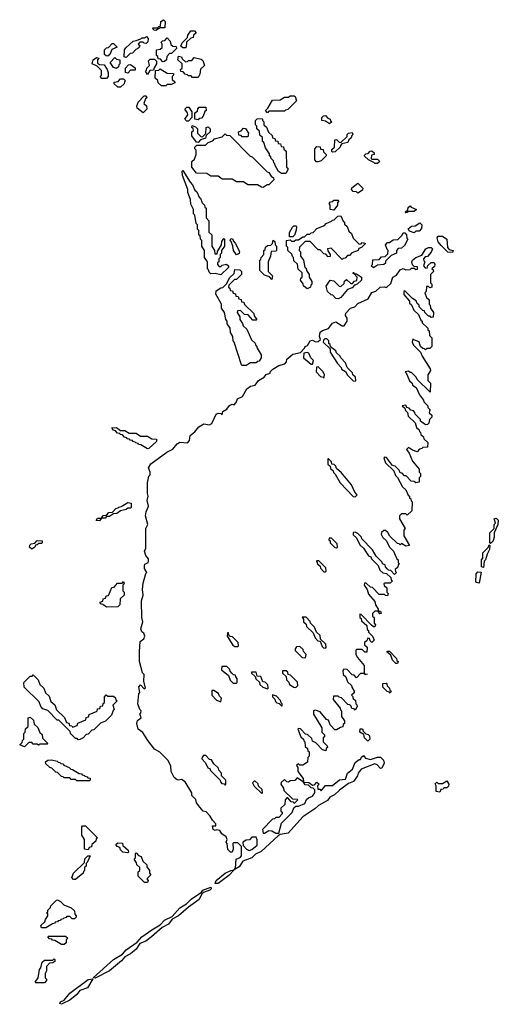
# Model space of a CAD drawing. Extents: x 2708302 to 2968450, y 494490 to 722710.
# Tile 123 of 256: x 2873080 to 2876470, y 648258 to 655228. Entities that reach past the tile are written whole.
import ezdxf

# ---------------------------------------------------------------- set-up
doc = ezdxf.new("R2010")
doc.units = 0

msp = doc.modelspace()

# ---------------------------------------------------------------- linework, layer by layer
at = {"layer": '0CON20XD'}
for points in [[(2874045, 655152.5), (2874033, 655153), (2874020, 655165), (2874025, 655170), (2874055, 655170), (2874065, 655180), (2874078.3, 655181.7), (2874080, 655215), (2874098.3, 655228.3), (2874110, 655215), (2874108.3, 655171.7), (2874075, 655170), (2874045, 655152.5)], [(2874255, 655030), (2874235, 655030), (2874221.7, 655041.7), (2874230, 655065), (2874268.3, 655101.7), (2874271.7, 655118.3), (2874291.7, 655148.3), (2874318.3, 655148.3), (2874330, 655135), (2874311.7, 655118.3), (2874308.3, 655101.7), (2874291.7, 655098.3), (2874261.7, 655068.3), (2874260, 655035), (2874255, 655030)], [(2873705, 654970), (2873691.7, 654971.7), (2873681.7, 654981.7), (2873680, 655015), (2873695, 655030), (2873708.3, 655031.7), (2873735, 655060), (2873745, 655060), (2873770, 655035), (2873731.7, 655018.3), (2873718.3, 654981.7), (2873705, 654970)], [(2873835, 654960), (2873820, 654965), (2873822.5, 655015), (2873831.7, 655028.3), (2873883, 655077), (2873905, 655080), (2873938.3, 655091.7), (2873945, 655100), (2873965, 655100), (2873978.3, 655108.3), (2873990, 655095), (2873988.3, 655071.7), (2873975, 655060), (2873961.7, 655061.7), (2873955, 655070), (2873931.7, 655068.3), (2873920, 655055), (2873930, 655045), (2873925, 655030), (2873901.7, 655018.3), (2873878.3, 654991.7), (2873861.7, 654988.3), (2873835, 654960)], [(2874095, 654930), (2874078.3, 654948.3), (2874061.7, 654951.7), (2874058.3, 654968.3), (2874050, 654975), (2874050, 655015), (2874075, 655020), (2874088.3, 655031.7), (2874090, 655055), (2874081.7, 655068.3), (2874091.7, 655078.3), (2874108.3, 655081.7), (2874125, 655100), (2874147, 655077), (2874151.7, 655051.7), (2874165, 655040), (2874188.3, 655038.3), (2874190, 655025), (2874155, 654990), (2874141.7, 654988.3), (2874121.7, 654968.3), (2874120, 654945), (2874105, 654932.5), (2874095, 654930)], [(2873661.7, 654811.7), (2873650, 654825), (2873660, 654835), (2873658.3, 654868.3), (2873628.3, 654898.3), (2873592.5, 654915), (2873600, 654945), (2873625, 654960), (2873640, 654955), (2873630, 654945), (2873631.7, 654921.7), (2873645, 654910), (2873678.3, 654908.3), (2873700, 654875), (2873707.5, 654855), (2873707.5, 654825), (2873695, 654812.5), (2873661.7, 654811.7)], [(2873765, 654882.5), (2873745, 654890), (2873720, 654925), (2873755, 654960), (2873765, 654950), (2873790, 654945), (2873790, 654915), (2873781.7, 654908.3), (2873780, 654895), (2873765, 654882.5)], [(2873845, 654850), (2873830, 654855), (2873830, 654885), (2873851.7, 654908.3), (2873865, 654910), (2873898.3, 654888.3), (2873898.3, 654871.7), (2873865, 654870), (2873845, 654850)], [(2873985, 654840), (2873970, 654865), (2873978.3, 654871.7), (2873980, 654885), (2874000, 654905), (2873993, 654937), (2874005, 654950), (2874035, 654950), (2874050, 654935), (2874050, 654915), (2874031.7, 654888.3), (2874028.3, 654871.7), (2874001.7, 654868.3), (2873985, 654840)], [(2874345, 654820), (2874305, 654820), (2874295, 654830), (2874275, 654830), (2874268.3, 654838.3), (2874251.7, 654841.7), (2874238.3, 654858.3), (2874221.7, 654861.7), (2874220, 654875), (2874230, 654885), (2874230, 654915), (2874200, 654945), (2874205, 654970), (2874226.4, 654966.4), (2874231.7, 654951.7), (2874255, 654930), (2874268.3, 654931.7), (2874275, 654940), (2874300, 654940), (2874315, 654960), (2874365, 654950), (2874378.3, 654938.3), (2874390, 654905), (2874361.7, 654878.3), (2874357, 654843), (2874345, 654820)], [(2874115, 654760), (2874085, 654760), (2874061.7, 654781.7), (2874058.3, 654798.3), (2874040, 654815), (2874041.7, 654868.3), (2874065, 654870), (2874075, 654880), (2874125, 654850), (2874168.3, 654848.3), (2874170, 654835), (2874160, 654825), (2874160, 654805), (2874178.3, 654788.3), (2874178.3, 654781.7), (2874155, 654770), (2874125, 654770), (2874115, 654760)], [(2873795, 654750), (2873775, 654750), (2873750, 654775), (2873750, 654785), (2873778.3, 654791.7), (2873795, 654810), (2873815, 654810), (2873830, 654795), (2873821.7, 654788.3), (2873820, 654775), (2873795, 654750)], [(2873955, 654570), (2873911.7, 654601.7), (2873910, 654615), (2873920, 654645), (2873961.7, 654688.3), (2873975, 654690), (2873980, 654675), (2873971.7, 654668.3), (2873960, 654635), (2873978.3, 654618.3), (2873980, 654595), (2873955, 654570)], [(2874835, 654570), (2874820, 654585), (2874838.3, 654601.7), (2874871.7, 654658.3), (2874925, 654660), (2874955, 654680), (2874985, 654680), (2874995, 654690), (2875025, 654690), (2875030, 654685), (2875040, 654655), (2874978.3, 654591.7), (2874961.7, 654588.3), (2874955, 654580), (2874845, 654580), (2874835, 654570)], [(2874275, 654510), (2874265, 654510), (2874250, 654525), (2874270, 654555), (2874268.3, 654568.3), (2874250, 654595), (2874265, 654610), (2874278.3, 654608.3), (2874300, 654575), (2874300, 654535), (2874275, 654510)], [(2874345, 654520), (2874320, 654525), (2874321.7, 654568.3), (2874338.3, 654581.7), (2874341.7, 654598.3), (2874351.7, 654608.3), (2874398.3, 654608.3), (2874400, 654585), (2874391.7, 654578.3), (2874380, 654545), (2874368.3, 654531.7), (2874351.7, 654528.3), (2874345, 654520)], [(2874965, 654140), (2874935, 654140), (2874913.6, 654153.6), (2874890, 654195), (2874888.3, 654208.3), (2874880, 654215), (2874878.3, 654228.3), (2874860, 654245), (2874858.3, 654258.3), (2874850, 654265), (2874848.3, 654278.3), (2874821.7, 654321.7), (2874808.3, 654358.3), (2874800, 654365), (2874800, 654395), (2874781.7, 654411.7), (2874778.3, 654438.3), (2874760, 654455), (2874760, 654475), (2874750, 654485), (2874750, 654515), (2874763, 654527), (2874798.3, 654528.3), (2874801.7, 654511.7), (2874810, 654505), (2874810, 654485), (2874828.3, 654468.3), (2874841.7, 654431.7), (2874868.3, 654408.3), (2874871.7, 654391.7), (2874888.3, 654388.3), (2874891.7, 654371.7), (2874908.3, 654368.3), (2874911.7, 654351.7), (2874928.3, 654348.3), (2874931.7, 654331.7), (2874948.3, 654328.3), (2874951.7, 654311.7), (2874968.3, 654298.3), (2874970, 654185), (2874978.3, 654178.3), (2874980, 654165), (2874965, 654140)], [(2875275, 654490), (2875245, 654510), (2875220, 654515), (2875220, 654535), (2875231.7, 654548.3), (2875245, 654550), (2875261.7, 654531.7), (2875280, 654525), (2875281.7, 654511.7), (2875290, 654505), (2875275, 654490)], [(2874345, 654360), (2874331.7, 654361.7), (2874300, 654405), (2874300, 654435), (2874310, 654445), (2874308.3, 654458.3), (2874300, 654465), (2874301.7, 654478.3), (2874325, 654470), (2874340, 654455), (2874340, 654425), (2874365, 654400), (2874378.3, 654401.7), (2874398.3, 654421.7), (2874400, 654465), (2874415, 654470), (2874430, 654455), (2874430, 654435), (2874401.7, 654408.3), (2874395, 654390), (2874361.7, 654378.3), (2874345, 654360)], [(2874695, 654400), (2874655, 654400), (2874648.3, 654408.3), (2874631.7, 654411.7), (2874630, 654435), (2874648.3, 654441.7), (2874665, 654460), (2874678.3, 654458.3), (2874700, 654425), (2874695, 654400)], [(2875295, 654290), (2875290, 654295), (2875291.7, 654308.3), (2875310, 654325), (2875311.7, 654378.3), (2875325, 654380), (2875341.7, 654361.7), (2875355, 654360), (2875398.3, 654401.7), (2875400, 654415), (2875410, 654425), (2875435, 654430), (2875440, 654415), (2875431.7, 654408.3), (2875428.3, 654391.7), (2875411.7, 654378.3), (2875405, 654360), (2875361.7, 654348.3), (2875351.7, 654338.3), (2875350, 654325), (2875315, 654292.5), (2875295, 654290)], [(2874805, 654040), (2874791.7, 654041.7), (2874765, 654060), (2874695, 654060), (2874665, 654080), (2874615, 654080), (2874585, 654100), (2874515, 654100), (2874485, 654120), (2874435, 654120), (2874405, 654140), (2874331.7, 654141.7), (2874300, 654185), (2874300, 654225), (2874318.3, 654241.7), (2874330, 654275), (2874330, 654305), (2874320, 654315), (2874320, 654325), (2874335, 654340), (2874395, 654340), (2874415, 654360), (2874448.3, 654371.7), (2874460, 654385), (2874515, 654400), (2874535, 654420), (2874545, 654410), (2874568.3, 654408.3), (2874711.7, 654261.7), (2874726.4, 654256.4), (2874831.7, 654151.7), (2874845, 654147.5), (2874861.7, 654121.7), (2874878.3, 654108.3), (2874880, 654095), (2874845, 654060), (2874831.7, 654058.3), (2874805, 654040)], [(2875181.7, 654221.7), (2875170, 654235), (2875170, 654315), (2875185, 654330), (2875208.3, 654328.3), (2875211.7, 654311.7), (2875228.3, 654308.3), (2875231.7, 654291.7), (2875250, 654275), (2875250, 654265), (2875238.3, 654251.7), (2875215, 654230), (2875195, 654222.5), (2875181.7, 654221.7)], [(2875615, 654210), (2875595, 654210), (2875588.3, 654218.3), (2875550, 654235), (2875521.7, 654261.7), (2875521.7, 654268.3), (2875531.7, 654278.3), (2875548.3, 654281.7), (2875561.7, 654298.3), (2875575, 654300), (2875590, 654285), (2875590, 654275), (2875571.7, 654268.3), (2875570, 654245), (2875575, 654240), (2875615, 654240), (2875630, 654225), (2875615, 654210)], [(2874505, 653422.5), (2874465, 653432.5), (2874435, 653430), (2874421.7, 653441.7), (2874418.3, 653458.3), (2874410, 653465), (2874410, 653515), (2874390, 653545), (2874390, 653595), (2874370, 653625), (2874370, 653665), (2874360, 653675), (2874358.3, 653698.3), (2874350, 653705), (2874350, 653735), (2874340, 653745), (2874340, 653775), (2874330, 653785), (2874320, 653845), (2874310, 653855), (2874310, 653885), (2874293, 653923), (2874290, 653955), (2874270, 654005), (2874270, 654025), (2874232.5, 654125), (2874230, 654155), (2874235, 654160), (2874287.5, 654077.5), (2874305, 654060), (2874321.7, 654021.7), (2874335, 654010), (2874351.7, 653971.7), (2874360, 653965), (2874371.7, 653931.7), (2874390, 653915), (2874391.7, 653901.7), (2874400, 653895), (2874400, 653825), (2874420, 653805), (2874420, 653725), (2874440, 653705), (2874440, 653625), (2874460, 653595), (2874461.7, 653571.7), (2874478.3, 653571.7), (2874481.7, 653588.3), (2874510, 653635), (2874511.7, 653658.3), (2874525, 653680), (2874530, 653675), (2874530, 653625), (2874510, 653595), (2874510, 653575), (2874500, 653565), (2874500, 653545), (2874490, 653535), (2874490, 653515), (2874481.7, 653508.3), (2874480, 653495), (2874491.7, 653481.7), (2874505, 653480), (2874515, 653490), (2874545, 653497.5), (2874560, 653485), (2874560, 653475), (2874505, 653422.5)], [(2875475, 654000), (2875465, 654010), (2875441.7, 654011.7), (2875430, 654025), (2875431.7, 654038.3), (2875475, 654070), (2875510, 654035), (2875508.3, 654021.7), (2875475, 654000)], [(2875305, 653880), (2875280, 653885), (2875280, 653915), (2875273, 653927), (2875281.7, 653938.3), (2875298.3, 653941.7), (2875305, 653950), (2875335, 653950), (2875340, 653945), (2875330, 653935), (2875330, 653915), (2875305, 653880)], [(2875815, 653860), (2875810, 653865), (2875828.3, 653881.7), (2875831.7, 653898.3), (2875845, 653910), (2875851.7, 653901.7), (2875890, 653885), (2875875, 653870), (2875835, 653870), (2875825, 653862.5), (2875815, 653860)], [(2875115, 653322.5), (2875090, 653345), (2875088.3, 653358.3), (2875070, 653385), (2875071.7, 653398.3), (2875080, 653405), (2875080, 653435), (2875051.7, 653461.7), (2875048.3, 653498.3), (2875021.7, 653521.7), (2875020, 653545), (2875011.7, 653551.7), (2875008.3, 653568.3), (2874980, 653595), (2874980, 653615), (2874970, 653625), (2874970, 653665), (2874995, 653670), (2875005, 653660), (2875025, 653660), (2875035, 653670), (2875055, 653670), (2875085, 653690), (2875098.3, 653691.7), (2875115, 653710), (2875135, 653710), (2875145, 653720), (2875158.3, 653721.7), (2875185, 653750), (2875238.3, 653771.7), (2875250, 653785), (2875288.3, 653801.7), (2875295, 653810), (2875308.3, 653811.7), (2875333, 653837), (2875355, 653840), (2875371.7, 653801.7), (2875380, 653795), (2875381.7, 653781.7), (2875400, 653765), (2875411.7, 653731.7), (2875430, 653715), (2875441.7, 653681.7), (2875485, 653640), (2875498.3, 653641.7), (2875505, 653650), (2875530, 653645), (2875500, 653615), (2875481.7, 653608.3), (2875477.5, 653595), (2875431.7, 653578.3), (2875415, 653560), (2875401.7, 653558.3), (2875385, 653540), (2875371.7, 653538.3), (2875365, 653530), (2875285, 653610), (2875260, 653605), (2875261.7, 653591.7), (2875280, 653565), (2875278.3, 653551.7), (2875265, 653550), (2875248.3, 653568.3), (2875235, 653570), (2875208.3, 653598.3), (2875195, 653600), (2875138.3, 653658.3), (2875101.7, 653658.3), (2875061.7, 653618.3), (2875060, 653595), (2875070, 653585), (2875070, 653555), (2875090, 653525), (2875100, 653475), (2875108.3, 653468.3), (2875111.7, 653451.7), (2875130, 653425), (2875130, 653405), (2875150, 653375), (2875150, 653355), (2875141.7, 653348.3), (2875140, 653335), (2875115, 653322.5)], [(2875015, 653690), (2874991.7, 653691.7), (2874991.7, 653721.7), (2875011.7, 653758.3), (2875021.7, 653768.3), (2875035, 653770), (2875040, 653765), (2875038.3, 653738.3), (2875027, 653703), (2875015, 653690)], [(2875875, 653720), (2875841.7, 653731.7), (2875831.7, 653748.3), (2875855, 653767.5), (2875881.7, 653768.3), (2875915, 653790), (2875927.5, 653775), (2875925, 653750), (2875908.3, 653731.7), (2875885, 653730), (2875875, 653720)], [(2874615, 653562.5), (2874593.6, 653593.6), (2874590, 653625), (2874578.3, 653658.3), (2874570, 653665), (2874575, 653680), (2874590, 653675), (2874591.7, 653661.7), (2874607, 653647), (2874636.4, 653586.4), (2874635, 653572.5), (2874615, 653562.5)], [(2874865, 653390), (2874848.3, 653408.3), (2874815, 653420), (2874781.7, 653451.7), (2874780, 653525), (2874788.3, 653531.7), (2874790, 653545), (2874810, 653565), (2874810, 653595), (2874818.3, 653601.7), (2874821.7, 653618.3), (2874835, 653630), (2874858.3, 653631.7), (2874870, 653645), (2874875, 653667.5), (2874887, 653657), (2874890, 653635), (2874900, 653625), (2874900, 653595), (2874895, 653590), (2874861.7, 653588.3), (2874857, 653553), (2874840, 653515), (2874840, 653445), (2874870, 653415), (2874865, 653390)], [(2875585, 653472.5), (2875570, 653485), (2875580, 653495), (2875581.7, 653528.3), (2875625, 653530), (2875641.7, 653548.3), (2875668.3, 653551.7), (2875688.3, 653571.7), (2875690, 653595), (2875681.7, 653601.7), (2875670, 653635), (2875685, 653650), (2875698.3, 653651.7), (2875725, 653670), (2875758.3, 653671.7), (2875788.3, 653701.7), (2875795, 653720), (2875808.3, 653718.3), (2875820, 653705), (2875821.7, 653681.7), (2875830, 653675), (2875805, 653630), (2875785, 653610), (2875761.7, 653608.3), (2875750, 653595), (2875750, 653575), (2875711.7, 653558.3), (2875671.7, 653518.3), (2875670, 653505), (2875660, 653495), (2875615, 653490), (2875585, 653472.5)], [(2876145, 653580), (2876111.7, 653581.7), (2876065, 653630), (2876044.2, 653655), (2876037.5, 653685), (2876043.8, 653695), (2876075, 653695.6), (2876106.2, 653675), (2876110, 653615), (2876121.7, 653601.7), (2876150, 653595), (2876145, 653580)], [(2874485, 649112), (2874463.9, 649113.9), (2874472.5, 649135), (2874536.2, 649185), (2874575, 649205.5), (2874600, 649210), (2874608.3, 649221.7), (2874614.3, 649285.7), (2874642.5, 649297.5), (2874651.7, 649308.3), (2874650, 649375), (2874625, 649400), (2874595, 649400), (2874590, 649395), (2874592.5, 649355), (2874585.9, 649334.1), (2874573.3, 649335), (2874555, 649353.8), (2874550, 649395), (2874542.5, 649405), (2874550, 649425), (2874542.5, 649442.5), (2874512.5, 649465), (2874498.3, 649488.3), (2874475, 649492.5), (2874465, 649487.5), (2874450, 649495), (2874445, 649520), (2874470, 649520), (2874470, 649535), (2874445, 649560), (2874430, 649590), (2874400, 649620), (2874380, 649625), (2874355, 649652.5), (2874332.5, 649685), (2874328.3, 649708.3), (2874300, 649735), (2874300, 649755), (2874252.5, 649832.5), (2874225, 649850), (2874205, 649843.3), (2874195, 649846.7), (2874175, 649864.2), (2874154, 649905), (2874150, 649945), (2874130, 649985), (2874071.7, 650041.7), (2874035, 650064), (2873986.7, 650125), (2873951.7, 650181.7), (2873920, 650205), (2873908.8, 650245), (2873915, 650266.7), (2873940, 650285), (2873930, 650315), (2873938.3, 650321.7), (2873940, 650335), (2873930, 650345), (2873916.2, 650385), (2873924, 650455), (2873930, 650465), (2873924, 650505), (2873935, 650520), (2873961.7, 650491.7), (2873970, 650495), (2873960, 650545), (2873961.7, 650591.7), (2873950, 650605), (2873929.2, 650685), (2873928.1, 650755), (2873934.3, 650825), (2873960, 650845), (2873967.5, 650865), (2873960, 650885), (2873944.3, 650894.3), (2873938, 650915), (2873953.3, 650965), (2873946, 650995), (2873942.2, 651115), (2873953.8, 651155), (2873950, 651195), (2873955, 651240), (2873973, 651307), (2873980, 651315), (2873963.8, 651343.8), (2873963.3, 651365), (2873967, 651373), (2873990, 651385), (2873992.5, 651395), (2873991.7, 651411.7), (2873973.3, 651435), (2873964.3, 651465), (2873973.6, 651486.4), (2873974.3, 651625), (2873987.5, 651655), (2873971.9, 651715), (2873976.1, 651743.9), (2873992.5, 651785), (2873982, 651825), (2873990, 651855), (2873984.2, 651875), (2873985, 651950), (2873995, 651997.5), (2874003, 652007), (2874003.3, 652025), (2873992.9, 652055), (2874009.2, 652085), (2874122.3, 652167.7), (2874165, 652186.7), (2874194.3, 652225), (2874215, 652237.5), (2874268.3, 652231.7), (2874281.7, 652248.3), (2874287.5, 652285), (2874320, 652310), (2874348.8, 652345), (2874385, 652368), (2874425, 652360), (2874440, 652370), (2874472.5, 652435), (2874485, 652442.5), (2874505, 652440), (2874515, 652430), (2874520, 652455), (2874548.3, 652471.7), (2874565, 652497.5), (2874585, 652506.7), (2874598.3, 652501.7), (2874612.5, 652517.5), (2874622.5, 652545), (2874658.3, 652561.7), (2874690, 652615), (2874715, 652634), (2874748.3, 652641.7), (2874772, 652675), (2874812.3, 652697.7), (2874825, 652715.7), (2874853, 652727), (2874854, 652735), (2874874, 652755), (2874915, 652780), (2874958.3, 652791.7), (2874970, 652805), (2874973.3, 652825), (2875015, 652861.2), (2875068.3, 652871.7), (2875098.3, 652901.7), (2875102.5, 652915), (2875118.3, 652921.7), (2875137.5, 652955), (2875155, 652958.8), (2875175, 652947.5), (2875195, 652950), (2875210, 652965), (2875202.5, 652985), (2875208, 653015), (2875225, 653028.1), (2875268.3, 653041.7), (2875295, 653080), (2875318.3, 653088.3), (2875365, 653060), (2875378.3, 653061.7), (2875400, 653095), (2875400, 653115), (2875386.7, 653135), (2875389.7, 653150.3), (2875424, 653185), (2875454.2, 653195.8), (2875475, 653220), (2875548.3, 653251.7), (2875575, 653296.2), (2875602.5, 653307.5), (2875632.5, 653335), (2875665, 653337.5), (2875678.3, 653331.7), (2875708.3, 653361.7), (2875723.3, 653405), (2875750, 653420), (2875775, 653457.5), (2875795, 653465.7), (2875815, 653457.5), (2875845, 653460), (2875855, 653470), (2875875, 653470), (2875885, 653460), (2875898.3, 653461.7), (2875898.3, 653478.3), (2875875, 653480), (2875863, 653493), (2875856.7, 653515), (2875862, 653525), (2875885, 653545.6), (2875928.3, 653561.7), (2875956, 653605), (2875975.8, 653615.8), (2875995, 653616), (2876003.3, 653605), (2875995, 653582.5), (2875968.3, 653551.7), (2875951.7, 653548.3), (2875940, 653535), (2875941.7, 653521.7), (2875950, 653515), (2875940, 653485), (2875951.7, 653471.7), (2875965, 653470), (2875971.7, 653488.3), (2875995, 653510), (2876015, 653510), (2876020, 653495), (2876018.3, 653481.7), (2876000, 653465), (2876008.3, 653458.3), (2876010, 653445), (2875990, 653425), (2875990, 653365), (2876000, 653355), (2876000, 653335), (2875985, 653330), (2875975, 653340), (2875961.7, 653338.3), (2875960, 653305), (2875950, 653295), (2875961.7, 653261.7), (2875980, 653245), (2875980, 653215), (2875988.3, 653208.3), (2875990, 653185), (2876010, 653155), (2876008.3, 653121.7), (2875995, 653120), (2875988.3, 653128.3), (2875975, 653130), (2875950, 653155), (2875948.3, 653168.3), (2875935, 653170), (2875910, 653195), (2875908.3, 653208.3), (2875895, 653220), (2875888.3, 653238.3), (2875863.3, 653253.3), (2875808.3, 653308.3), (2875800, 653305), (2875801.7, 653281.7), (2875840, 653235), (2875841.7, 653221.7), (2875855, 653210), (2875871.7, 653171.7), (2875905, 653140), (2875921.7, 653101.7), (2875930, 653095), (2875931.7, 653081.7), (2875970, 653045), (2875971.7, 653031.7), (2875980, 653025), (2875981.7, 652991.7), (2876000, 652975), (2876000, 652915), (2875985, 652900), (2875965, 652900), (2875955, 652890), (2875948.3, 652898.3), (2875935, 652900), (2875920, 652915), (2875908.3, 652948.3), (2875871.7, 652961.7), (2875865, 652970), (2875860, 652945), (2875870, 652925), (2875920, 652875), (2875930, 652845), (2875987, 652757), (2875990, 652745), (2875970, 652715), (2875970, 652675), (2875990, 652655), (2875988.3, 652591.7), (2875895, 652680), (2875888.3, 652698.3), (2875855, 652730), (2875845, 652730), (2875835, 652740), (2875810, 652735), (2875818.3, 652728.3), (2875841.7, 652671.7), (2875860, 652655), (2875861.7, 652641.7), (2875887.5, 652625), (2875911.7, 652571.7), (2875940, 652535), (2875941.7, 652521.7), (2875970, 652495), (2875971.7, 652481.7), (2875990, 652465), (2875981.7, 652458.3), (2875980, 652445), (2875998.3, 652428.3), (2876000, 652415), (2875981.7, 652398.3), (2875978.3, 652371.7), (2875968.3, 652361.7), (2875955, 652360), (2875920, 652385), (2875918.3, 652398.3), (2875880, 652435), (2875878.3, 652448.3), (2875868.3, 652458.3), (2875850, 652465), (2875838.3, 652478.3), (2875821.7, 652481.7), (2875815, 652500), (2875790, 652495), (2875808.3, 652478.3), (2875811.7, 652461.7), (2875827, 652447), (2875831.7, 652421.7), (2875880, 652375), (2875891.7, 652341.7), (2875910, 652325), (2875911.7, 652311.7), (2875920, 652305), (2875921.7, 652291.7), (2875940, 652275), (2875941.7, 652261.7), (2875970, 652235), (2875968.3, 652201.7), (2875935, 652200), (2875928.3, 652191.7), (2875911.7, 652188.3), (2875895, 652170), (2875861.7, 652181.7), (2875835, 652200), (2875820, 652185), (2875838.3, 652158.3), (2875861.7, 652101.7), (2875910, 652045), (2875910, 652025), (2875920, 652015), (2875920, 651995), (2875910, 651985), (2875910, 651955), (2875885, 651950), (2875875, 651960), (2875851.7, 651961.7), (2875818.3, 651998.3), (2875805, 652000), (2875788.3, 652018.3), (2875775, 652020), (2875768.3, 652038.3), (2875738.3, 652068.3), (2875721.7, 652071.7), (2875678.3, 652128.3), (2875665, 652130), (2875660, 652125), (2875671.7, 652091.7), (2875730, 652035), (2875741.7, 652001.7), (2875757, 651987), (2875791.7, 651921.7), (2875815, 651900), (2875831.7, 651861.7), (2875840, 651855), (2875841.7, 651841.7), (2875850, 651835), (2875851.7, 651821.7), (2875860, 651815), (2875858.3, 651751.7), (2875825, 651720), (2875815, 651730), (2875785, 651730), (2875770, 651715), (2875770, 651695), (2875810, 651625), (2875800, 651615), (2875800, 651575), (2875840, 651505), (2875815, 651500), (2875785, 651520), (2875775, 651510), (2875768.3, 651518.3), (2875755, 651520), (2875701.7, 651571.7), (2875688.3, 651598.3), (2875671.7, 651611.7), (2875658.3, 651611.7), (2875641.7, 651598.3), (2875640, 651585), (2875651.7, 651561.7), (2875675, 651540), (2875701.7, 651491.7), (2875727.5, 651465), (2875751.7, 651411.7), (2875760, 651405), (2875760, 651385), (2875770, 651375), (2875761.7, 651368.3), (2875758.3, 651351.7), (2875740, 651335), (2875741.7, 651321.7), (2875750, 651315), (2875735, 651300), (2875708.3, 651328.3), (2875691.7, 651331.7), (2875681.7, 651341.7), (2875670, 651355), (2875668.3, 651368.3), (2875650, 651375), (2875648.3, 651388.3), (2875605, 651430), (2875580, 651475), (2875503.6, 651553.6), (2875500, 651565), (2875475, 651590), (2875455, 651600), (2875441.7, 651598.3), (2875441.7, 651581.7), (2875465, 651560), (2875490, 651510), (2875516.1, 651486.1), (2875551.7, 651431.7), (2875566.4, 651426.4), (2875571.7, 651411.7), (2875620, 651365), (2875631.7, 651331.7), (2875651.7, 651311.7), (2875678.3, 651308.3), (2875708.3, 651278.3), (2875711.7, 651261.7), (2875720, 651255), (2875705, 651240), (2875665, 651240), (2875660, 651235), (2875661.7, 651221.7), (2875680, 651205), (2875680, 651175), (2875690, 651165), (2875685, 651150), (2875671.7, 651151.7), (2875665, 651160), (2875625, 651160), (2875578.3, 651208.3)], [(2874685, 652780), (2874655, 652780), (2874650, 652785), (2874600, 652945), (2874593, 652953), (2874590, 652985), (2874573, 653013), (2874570, 653045), (2874550, 653075), (2874550, 653095), (2874540, 653105), (2874530, 653155), (2874510, 653185), (2874510, 653215), (2874470, 653285), (2874471.7, 653308.3), (2874505, 653330), (2874518.3, 653331.7), (2874548.3, 653361.7), (2874565, 653400), (2874598.3, 653431.7), (2874605, 653460), (2874638.3, 653458.3), (2874650, 653445), (2874650, 653425), (2874615, 653390), (2874601.7, 653388.3), (2874561.7, 653348.3), (2874560, 653335), (2874568.3, 653328.3), (2874571.7, 653311.7), (2874588.3, 653308.3), (2874591.7, 653291.7), (2874608.3, 653288.3), (2874611.7, 653271.7), (2874628.3, 653268.3), (2874631.7, 653251.7), (2874648.3, 653248.3), (2874651.7, 653231.7), (2874668.3, 653228.3), (2874671.7, 653211.7), (2874738.3, 653148.3), (2874741.7, 653131.7), (2874760, 653105), (2874755, 653100), (2874731.7, 653101.7), (2874698.3, 653138.3), (2874671.7, 653141.7), (2874645, 653170), (2874621.7, 653168.3), (2874620, 653155), (2874640, 653125), (2874640, 653105), (2874658.3, 653078.3), (2874661.7, 653061.7), (2874688.3, 653038.3), (2874721.7, 652961.7), (2874748.3, 652938.3), (2874751.7, 652921.7), (2874758.3, 652918.3), (2874761.7, 652901.7), (2874790, 652855), (2874790, 652835), (2874775, 652810), (2874761.7, 652808.3), (2874755, 652800), (2874715, 652800), (2874685, 652780)], [(2875335, 653252.5), (2875320, 653255), (2875298.3, 653278.3), (2875285, 653280), (2875260, 653305), (2875251.7, 653341.7), (2875280, 653385), (2875305, 653380), (2875341.7, 653341.7), (2875355, 653340), (2875378.3, 653361.7), (2875381.7, 653378.3), (2875395, 653390), (2875425, 653360), (2875438.3, 653361.7), (2875451.7, 653378.3), (2875468.3, 653381.7), (2875470, 653405), (2875450, 653430), (2875441.7, 653431.7), (2875445, 653440), (2875450, 653430), (2875465, 653430), (2875500, 653405), (2875500, 653385), (2875470, 653355), (2875451.7, 653348.3), (2875435, 653330), (2875401.7, 653318.3), (2875355, 653262.5), (2875335, 653252.5)], [(2875455, 652670), (2875460, 652675), (2875458.3, 652698.3), (2875440, 652715), (2875438.3, 652728.3), (2875400, 652765), (2875388.3, 652798.3), (2875353.6, 652833.6), (2875350, 652845), (2875325, 652870), (2875320, 652885), (2875281.7, 652911.7), (2875278.3, 652928.3), (2875270, 652935), (2875270, 652955), (2875255, 652970), (2875241.7, 652968.3), (2875231.7, 652958.3), (2875230, 652945), (2875278.3, 652898.3), (2875280, 652875), (2875330, 652795), (2875357.5, 652765), (2875360, 652755), (2875386.7, 652736.7), (2875401.7, 652711.7), (2875441.7, 652671.7), (2875455, 652670)], [(2875155, 652790), (2875160, 652815), (2875142.5, 652835), (2875128.3, 652868.3), (2875115, 652872.5), (2875091.7, 652868.3), (2875090, 652835), (2875145, 652790), (2875155, 652790)], [(2875235, 652690), (2875240, 652715), (2875230, 652735), (2875195, 652770), (2875181.7, 652768.3), (2875180, 652735), (2875211.7, 652701.7), (2875228.3, 652698.3), (2875235, 652690)], [(2873985, 652190), (2873938.3, 652218.3), (2873921.7, 652221.7), (2873918.3, 652228.3), (2873901.7, 652231.7), (2873898.3, 652238.3), (2873881.7, 652241.7), (2873878.3, 652248.3), (2873861.7, 652251.7), (2873858.3, 652258.3), (2873841.7, 652261.7), (2873838.3, 652268.3), (2873821.7, 652271.7), (2873808.3, 652288.3), (2873791.7, 652291.7), (2873788.3, 652298.3), (2873771.7, 652301.7), (2873758.3, 652318.3), (2873741.7, 652321.7), (2873731.7, 652338.3), (2873765, 652340), (2873795, 652320), (2873825, 652320), (2873855, 652300), (2873905, 652300), (2873935, 652280), (2873985, 652280), (2874015, 652260), (2874048.3, 652258.3), (2874048.3, 652241.7), (2873995, 652192.5), (2873985, 652190)], [(2875455, 651850), (2875470, 651865), (2875453, 651883), (2875430, 651935), (2875360, 652020), (2875325, 652050), (2875318.3, 652068.3), (2875308.3, 652078.3), (2875291.7, 652081.7), (2875288.3, 652098.3), (2875268.3, 652118.3), (2875261.7, 652118.3), (2875261.7, 652081.7), (2875278.3, 652068.3), (2875281.7, 652051.7), (2875300, 652035), (2875301.7, 652021.7), (2875315, 652010), (2875350, 651950), (2875441.7, 651851.7), (2875455, 651850)], [(2873645, 651680), (2873621.7, 651681.7), (2873631.7, 651698.3), (2873660, 651700), (2873671.7, 651718.3), (2873695, 651720), (2873711.7, 651738.3), (2873738.3, 651741.7), (2873761.7, 651768.3), (2873778.3, 651771.7), (2873781.7, 651778.3), (2873798.3, 651781.7), (2873845, 651810), (2873870, 651805), (2873870, 651775), (2873865, 651770), (2873845, 651770), (2873835, 651760), (2873795, 651750), (2873767, 651733), (2873745, 651730), (2873715, 651710), (2873695, 651710), (2873685, 651700), (2873660, 651700), (2873645, 651680)], [(2876415, 651520), (2876410, 651525), (2876410, 651595), (2876440, 651625), (2876440, 651655), (2876450, 651665), (2876440, 651695), (2876455, 651700), (2876470, 651685), (2876467.5, 651655), (2876440, 651595), (2876440, 651565), (2876430, 651535), (2876415, 651520)], [(2873165, 651480), (2873150, 651495), (2873151.7, 651508.3), (2873161.7, 651518.3), (2873188.3, 651521.7), (2873205, 651540), (2873238.3, 651538.3), (2873240, 651525), (2873235, 651520), (2873215, 651520), (2873205, 651510), (2873191.7, 651508.3), (2873187.5, 651495), (2873165, 651480)], [(2875325, 651490), (2875330, 651495), (2875328.3, 651518.3), (2875288.3, 651558.3), (2875271.7, 651558.3), (2875270, 651545), (2875278.3, 651538.3), (2875280, 651525), (2875311.7, 651491.7), (2875325, 651490)], [(2876365, 651350), (2876350, 651355), (2876350, 651405), (2876360, 651415), (2876360, 651455), (2876398.3, 651491.7), (2876405, 651510), (2876410, 651505), (2876408.3, 651478.3), (2876390, 651445), (2876380, 651405), (2876370, 651395), (2876365, 651350)], [(2875245, 651320), (2875250, 651325), (2875248.3, 651348.3), (2875198.3, 651398.3), (2875181.7, 651398.3), (2875190, 651375), (2875208.3, 651358.3), (2875210, 651345), (2875235, 651320), (2875245, 651320)], [(2876335, 651240), (2876310, 651245), (2876312.5, 651305), (2876325, 651320), (2876347.5, 651317.5), (2876335, 651240)], [(2873695, 651070), (2873668.3, 651088.3), (2873651.7, 651091.7), (2873650, 651105), (2873668.3, 651111.7), (2873671.7, 651128.3), (2873688.3, 651131.7), (2873691.7, 651148.3), (2873708.3, 651151.7), (2873731.7, 651208.3), (2873748.3, 651211.7), (2873771.7, 651238.3), (2873805, 651240), (2873815, 651250), (2873820, 651235), (2873810, 651225), (2873810, 651185), (2873820, 651175), (2873820, 651155), (2873791.7, 651128.3), (2873790, 651085), (2873775, 651072.5), (2873695, 651070)], [(2875578.3, 651208.3), (2875565, 651210), (2875535, 651240), (2875521.7, 651238.3), (2875520, 651225), (2875540, 651195), (2875551.7, 651161.7), (2875595, 651110), (2875600, 651085), (2875620, 651055), (2875620, 651040), (2875635, 651040), (2875640, 651025), (2875631.7, 651021.7), (2875620, 651040), (2875595, 651040), (2875580, 651025), (2875580, 651005), (2875590, 650995), (2875590, 650955), (2875600, 650945), (2875595, 650930), (2875585, 650930), (2875571.7, 650941.7), (2875498.3, 651018.3), (2875490, 651020), (2875490, 650995), (2875498.3, 650988.3), (2875501.7, 650971.7), (2875538.3, 650938.3), (2875541.7, 650911.7), (2875550, 650905), (2875551.7, 650891.7), (2875580, 650865), (2875590, 650835), (2875575, 650820), (2875561.7, 650831.7), (2875558.3, 650848.3), (2875545, 650850), (2875538.3, 650831.7), (2875521.7, 650818.3), (2875521.7, 650801.7), (2875540, 650785), (2875538.3, 650751.7), (2875525, 650750), (2875505, 650770), (2875465, 650770), (2875460, 650765), (2875460, 650735), (2875471.7, 650711.7), (2875520, 650655), (2875520, 650600), (2875540, 650595), (2875525, 650590), (2875520, 650600), (2875495, 650600), (2875465, 650570), (2875448.3, 650588.3), (2875435, 650590), (2875398.3, 650628.3), (2875375, 650630), (2875368.3, 650621.7), (2875371.7, 650591.7), (2875390, 650575), (2875401.7, 650541.7), (2875430, 650515), (2875431.7, 650501.7), (2875450, 650475), (2875448.3, 650461.7), (2875430, 650445), (2875438.3, 650438.3), (2875441.7, 650421.7), (2875458.3, 650408.3), (2875460, 650385), (2875468.3, 650378.3), (2875470, 650365), (2875455, 650340), (2875448.3, 650348.3), (2875431.7, 650351.7), (2875428.3, 650368.3), (2875418.3, 650378.3), (2875405, 650380), (2875358.3, 650428.3), (2875341.7, 650431.7), (2875335, 650440), (2875301.7, 650438.3), (2875300, 650415), (2875350, 650355), (2875351.7, 650341.7), (2875360, 650335), (2875360, 650295), (2875380, 650265), (2875380, 650245), (2875371.7, 650238.3), (2875368.3, 650221.7), (2875351.7, 650218.3), (2875325, 650200), (2875311.7, 650201.7), (2875280, 650235), (2875268.3, 650268.3), (2875253.6, 650273.6), (2875208.3, 650328.3), (2875175, 650340), (2875160, 650335), (2875161.7, 650311.7), (2875220, 650215), (2875220, 650185), (2875240, 650165), (2875238.3, 650151.7), (2875230, 650145), (2875230, 650115), (2875258.3, 650088.3), (2875260, 650075), (2875251.7, 650068.3), (2875248.3, 650051.7), (2875225, 650060), (2875178.3, 650108.3), (2875155, 650120), (2875148.3, 650138.3), (2875118.3, 650168.3), (2875105, 650170), (2875068.3, 650208.3), (2875055, 650210), (2875050, 650205), (2875071.7, 650151.7), (2875090, 650135), (2875091.7, 650121.7), (2875100, 650115), (2875101.7, 650081.7), (2875118.3, 650068.3), (2875121.7, 650051.7), (2875130, 650045), (2875130, 650015), (2875120, 650005), (2875118.3, 649971.7), (2875085, 649950), (2875065, 649950), (2875055, 649960), (2875041.7, 649948.3), (2875050, 649935), (2875050, 649905), (2875087, 649857), (2875090, 649830), (2875127, 649827), (2875155, 649810), (2875168.3, 649811.7), (2875185, 649830), (2875200, 649815), (2875190, 649805), (2875191.7, 649781.7), (2875205, 649780), (2875215, 649770), (2875245, 649807.5), (2875295, 649807.5), (2875345, 649846.7), (2875388.3, 649851.7), (2875402.5, 649895), (2875438.3, 649921.7), (2875455, 649970), (2875485, 649990), (2875495, 649990), (2875501.7, 650008.3), (2875515, 650020), (2875530, 650000), (2875565, 649990), (2875615, 650006.7), (2875635, 650006.7), (2875657.5, 649985), (2875661.2, 649965), (2875645, 649928.8), (2875635, 649926.2), (2875611.9, 649951.9), (2875595, 649959.2), (2875498.6, 649921.4), (2875476.7, 649895), (2875473.8, 649875), (2875444, 649836), (2875409.3, 649820.7), (2875345.7, 649774.3), (2875310.3, 649739.7), (2875277.5, 649725), (2875259.1, 649700.9), (2875195.7, 649664.3), (2875169.7, 649640.3), (2875085.4, 649584.6), (2874981.2, 649468.8), (2874925, 649460), (2874910, 649450), (2874790.3, 649339.7), (2874750.6, 649319.4), (2874725, 649294.3), (2874660, 649270), (2874635, 649231.2), (2874600, 649210), (2874561.7, 649168.3), (2874485, 649112)], [(2875245, 650780), (2875250, 650785), (2875248.3, 650808.3), (2875211.7, 650841.7), (2875208.3, 650868.3), (2875181.7, 650891.7), (2875168.3, 650928.3), (2875140, 650955), (2875138.3, 650968.3), (2875108.3, 650998.3), (2875081.7, 650998.3), (2875090, 650985), (2875090, 650965), (2875108.3, 650948.3), (2875111.7, 650931.7), (2875158.3, 650888.3), (2875171.7, 650851.7), (2875191.7, 650831.7), (2875208.3, 650828.3), (2875221.7, 650791.7), (2875231.7, 650781.7), (2875245, 650780)], [(2874625, 650790), (2874630, 650795), (2874628.3, 650818.3), (2874588.3, 650858.3), (2874571.7, 650861.7), (2874561.7, 650871.7), (2874558.3, 650888.3), (2874551.7, 650888.3), (2874550, 650865), (2874590, 650800), (2874605, 650790), (2874625, 650790)], [(2875105, 650710), (2875110, 650735), (2875090, 650755), (2875088.3, 650768.3), (2875065, 650790), (2875041.7, 650788.3), (2875030, 650775), (2875031.7, 650761.7), (2875081.7, 650711.7), (2875105, 650710)], [(2875755, 650670), (2875745, 650670), (2875720, 650695), (2875708.3, 650728.3), (2875681.7, 650751.7), (2875681.7, 650758.3), (2875698.3, 650758.3), (2875750, 650705), (2875751.7, 650691.7), (2875760, 650685), (2875755, 650670)], [(2873495, 650130), (2873488.3, 650138.3), (2873475, 650140), (2873440, 650175), (2873438.3, 650188.3), (2873358.3, 650268.3), (2873345, 650270), (2873278.3, 650338.3), (2873245, 650350), (2873230, 650365), (2873218.3, 650398.3), (2873111.7, 650501.7), (2873110, 650535), (2873155, 650580), (2873168.3, 650581.7), (2873175, 650590), (2873210, 650555), (2873221.7, 650521.7), (2873250, 650495), (2873261.7, 650461.7), (2873288.3, 650438.3), (2873301.7, 650401.7), (2873328.3, 650378.3), (2873341.7, 650341.7), (2873398.3, 650288.3), (2873411.7, 650251.7), (2873428.3, 650248.3), (2873431.7, 650231.7), (2873448.3, 650228.3), (2873455, 650220), (2873488.3, 650231.7), (2873491.7, 650248.3), (2873548.3, 650271.7), (2873551.7, 650288.3), (2873568.3, 650291.7), (2873571.7, 650308.3), (2873628.3, 650331.7), (2873631.7, 650348.3), (2873648.3, 650351.7), (2873651.7, 650368.3), (2873668.3, 650371.7), (2873671.7, 650388.3), (2873680, 650395), (2873680, 650435), (2873691.7, 650448.3), (2873705, 650440), (2873745, 650440), (2873758.3, 650428.3), (2873761.7, 650411.7), (2873770, 650405), (2873740, 650375), (2873750, 650345), (2873741.7, 650338.3), (2873730, 650305), (2873688.3, 650261.7), (2873651.7, 650248.3), (2873605, 650200), (2873591.7, 650198.3), (2873565, 650170), (2873551.7, 650168.3), (2873530, 650145), (2873505, 650132.5), (2873495, 650130)], [(2874615, 650530), (2874620, 650535), (2874620, 650565), (2874610, 650575), (2874608.3, 650588.3), (2874595, 650590), (2874581.7, 650601.7), (2874570, 650615), (2874568.3, 650628.3), (2874548.3, 650648.3), (2874511.7, 650648.3), (2874510, 650625), (2874560, 650585), (2874571.7, 650551.7), (2874591.7, 650531.7), (2874615, 650530)], [(2874835, 650490), (2874840, 650495), (2874838.3, 650518.3), (2874818.3, 650538.3), (2874801.7, 650541.7), (2874788.3, 650578.3), (2874761.7, 650581.7), (2874755, 650610), (2874721.7, 650608.3), (2874721.7, 650601.7), (2874748.3, 650578.3), (2874751.7, 650561.7), (2874778.3, 650538.3), (2874781.7, 650521.7), (2874801.7, 650501.7), (2874835, 650490)], [(2875035, 650500), (2875050, 650515), (2875048.3, 650538.3), (2874998.3, 650588.3), (2874981.7, 650591.7), (2874978.3, 650608.3), (2874968.3, 650618.3), (2874941.7, 650618.3), (2874941.7, 650601.7), (2874968.3, 650578.3), (2874970, 650555), (2874987, 650537), (2874991.7, 650521.7), (2875021.7, 650501.7), (2875035, 650500)], [(2875705, 650460), (2875698.3, 650468.3), (2875681.7, 650471.7), (2875651.7, 650501.7), (2875651.7, 650528.3), (2875675, 650530), (2875680, 650525), (2875681.7, 650511.7), (2875700, 650495), (2875701.7, 650481.7), (2875710, 650475), (2875705, 650460)], [(2874505, 650400), (2874510, 650425), (2874495, 650440), (2874488.3, 650458.3), (2874455, 650480), (2874441.7, 650478.3), (2874440, 650445), (2874475, 650410), (2874505, 650400)], [(2874940, 650370), (2874940, 650385), (2874931.7, 650391.7), (2874928.3, 650408.3), (2874898.3, 650438.3), (2874871.7, 650448.3), (2874870, 650435), (2874888.3, 650418.3), (2874891.7, 650401.7), (2874901.7, 650391.7), (2874918.3, 650388.3), (2874935, 650370), (2874940, 650370)], [(2873115, 650080), (2873080, 650095), (2873098.3, 650111.7), (2873100, 650125), (2873110, 650135), (2873110, 650175), (2873120, 650185), (2873121.7, 650208.3), (2873140, 650225), (2873140, 650285), (2873155, 650290), (2873178.3, 650268.3), (2873181.7, 650241.7), (2873208.3, 650218.3), (2873221.7, 650181.7), (2873238.3, 650168.3), (2873241.7, 650141.7), (2873280, 650105), (2873275, 650100), (2873225, 650100), (2873212.5, 650092.5), (2873205, 650100), (2873175, 650100), (2873165, 650110), (2873145, 650110), (2873115, 650080)], [(2875545, 650120), (2875523, 650143), (2875518.3, 650168.3), (2875490, 650185), (2875491.7, 650208.3), (2875508.3, 650208.3), (2875511.7, 650191.7), (2875531.7, 650171.7), (2875548.3, 650168.3), (2875558.3, 650158.3), (2875560, 650135), (2875545, 650120)], [(2873575, 649840), (2873485, 649840), (2873475, 649850), (2873445, 649850), (2873435, 649860), (2873395, 649860), (2873388.3, 649868.3), (2873375, 649870), (2873348.3, 649898.3), (2873335, 649900), (2873308.3, 649928.3), (2873293.6, 649933.6), (2873265, 649960), (2873262.5, 649975), (2873280, 649985), (2873305, 649987.5), (2873345, 649980), (2873351.7, 649971.7), (2873365, 649970), (2873371.7, 649961.7), (2873385, 649960), (2873391.7, 649951.7), (2873430, 649935), (2873441.7, 649921.7), (2873455, 649920), (2873501.7, 649891.7), (2873518.3, 649888.3), (2873521.7, 649881.7), (2873538.3, 649878.3), (2873541.7, 649871.7), (2873558.3, 649868.3), (2873561.7, 649861.7), (2873578.3, 649858.3), (2873580, 649845), (2873575, 649840)], [(2874535, 649810), (2874540, 649815), (2874540, 649845), (2874510, 649875), (2874510, 649895), (2874490, 649915), (2874488.3, 649928.3), (2874455, 649960), (2874438.3, 649988.3), (2874425, 649990), (2874398.3, 650018.3), (2874381.7, 650018.3), (2874371.7, 650008.3), (2874370, 649995), (2874397, 649967), (2874411.7, 649931.7), (2874426.4, 649926.4), (2874431.7, 649911.7), (2874500, 649845), (2874501.7, 649831.7), (2874511.7, 649821.7), (2874528.3, 649818.3), (2874535, 649810)], [(2874795, 649750), (2874800, 649755), (2874798.3, 649778.3), (2874771.7, 649801.7), (2874768.3, 649818.3), (2874748.3, 649838.3), (2874741.7, 649838.3), (2874730, 649825), (2874741.7, 649801.7), (2874795, 649750)], [(2874915, 649470), (2874935, 649540), (2875010, 649615), (2875021.7, 649648.3), (2875035, 649660), (2875055, 649660), (2875100, 649680), (2875111.7, 649708.3), (2875125, 649720), (2875155, 649730), (2875170, 649755), (2875170, 649775), (2875158.3, 649788.3), (2875145, 649790), (2875125, 649810), (2875101.7, 649811.7), (2875090, 649830), (2875045, 649860), (2875028.3, 649841.7), (2874995, 649840), (2874985, 649830), (2874971.7, 649831.7), (2874955, 649850), (2874931.7, 649828.3), (2874930, 649815), (2874948.3, 649788.3), (2874951.7, 649771.7), (2875011.7, 649711.7), (2875045, 649710), (2875050, 649705), (2875025, 649680), (2875018.3, 649688.3), (2875001.7, 649691.7), (2874978.3, 649718.3), (2874971.7, 649718.3), (2874960, 649705), (2874958.3, 649671.7), (2874930, 649645), (2874930, 649625), (2874938.3, 649618.3), (2874940, 649605), (2874915, 649580), (2874895, 649580), (2874885, 649570), (2874871.7, 649568.3), (2874800, 649495), (2874805, 649470), (2874815, 649470), (2874845, 649487.5), (2874865, 649486.2), (2874895, 649470), (2874915, 649470)], [(2876055, 649760), (2876030, 649765), (2876030, 649805), (2876021.7, 649818.3), (2876035, 649830), (2876045, 649820), (2876075, 649820), (2876105, 649840), (2876120, 649815), (2876118.3, 649801.7), (2876105, 649790), (2876085, 649790), (2876078.3, 649781.7), (2876061.7, 649778.3), (2876055, 649760)], [(2873565, 649350), (2873540, 649355), (2873540, 649425), (2873520, 649455), (2873520, 649515), (2873525, 649520), (2873545, 649520), (2873630, 649435), (2873621.7, 649428.3), (2873618.3, 649411.7), (2873591.7, 649388.3), (2873588.3, 649371.7), (2873571.7, 649368.3), (2873565, 649350)], [(2874705, 649347.5), (2874725, 649352.5), (2874762.5, 649385), (2874763, 649423), (2874755, 649440), (2874725, 649440), (2874707, 649423), (2874685, 649420), (2874660, 649405), (2874661.7, 649381.7), (2874687, 649357), (2874705, 649347.5)], [(2873845, 649330), (2873810, 649335), (2873795, 649350), (2873788.3, 649368.3), (2873770, 649375), (2873761.7, 649388.3), (2873775, 649400), (2873808.3, 649398.3), (2873811.7, 649381.7), (2873848.3, 649348.3), (2873850, 649335), (2873845, 649330)], [(2873475, 649140), (2873461.7, 649141.7), (2873450, 649155), (2873460, 649185), (2873538.3, 649261.7), (2873541.7, 649288.3), (2873561.7, 649308.3), (2873578.3, 649308.3), (2873558.3, 649261.7), (2873550, 649255), (2873550, 649235), (2873540, 649225), (2873540, 649205), (2873531.7, 649198.3), (2873530, 649185), (2873475, 649140)], [(2873985, 649120), (2873965, 649120), (2873920, 649165), (2873920, 649195), (2873930, 649205), (2873930, 649225), (2873910, 649245), (2873908.3, 649258.3), (2873890, 649285), (2873900, 649295), (2873900, 649325), (2873905, 649330), (2873921.7, 649311.7), (2873940, 649305), (2873951.7, 649271.7), (2873980, 649245), (2873981.7, 649231.7), (2874000, 649205), (2874000, 649185), (2874010, 649175), (2873980, 649145), (2873990, 649135), (2873985, 649120)], [(2873615, 648443.3), (2873600, 648445), (2873744.4, 648575), (2873808.3, 648611.7), (2873835, 648644.2), (2873912.9, 648697.1), (2873945, 648734.4), (2874015, 648785.5), (2874075, 648820), (2874105, 648854.3), (2874160.7, 648879.3), (2874215, 648941.4), (2874261.5, 648968.5), (2874295, 649002.9), (2874368.8, 649051.2), (2874377.5, 649065), (2874435, 649087.5), (2874436.7, 649075), (2874427.5, 649065), (2874381.2, 649048.8), (2874370.4, 649039.5), (2874351.4, 648998.6), (2874275.7, 648944.3), (2874205, 648883.8), (2874159.3, 648860.7), (2874133.8, 648825), (2874089.2, 648800.8), (2874013.8, 648735), (2873974.5, 648705.5), (2873931.2, 648688.8), (2873905, 648648.8), (2873865, 648616), (2873825, 648593.8), (2873801.2, 648565), (2873715.5, 648494.4), (2873615, 648443.3)], [(2873265, 648800), (2873235, 648800), (2873230, 648815), (2873258.3, 648841.7), (2873261.7, 648858.3), (2873280, 648885), (2873278.3, 648898.3), (2873270, 648905), (2873278.3, 648911.7), (2873280, 648925), (2873298.3, 648941.7), (2873300, 648955), (2873340, 648995), (2873347, 648997), (2873370, 648985), (2873391.7, 648961.7), (2873445, 648940), (2873468.3, 648918.3), (2873470, 648895), (2873480, 648885), (2873480, 648875), (2873468.3, 648861.7), (2873451.7, 648861.7), (2873435, 648880), (2873415, 648880), (2873408.3, 648871.7), (2873391.7, 648868.3), (2873388.3, 648861.7), (2873371.7, 648858.3), (2873368.3, 648851.7), (2873351.7, 648848.3), (2873348.3, 648841.7), (2873331.7, 648838.3), (2873328.3, 648831.7), (2873311.7, 648828.3), (2873265, 648800)], [(2873395, 648680), (2873375, 648680), (2873328.3, 648708.3), (2873311.7, 648711.7), (2873308.3, 648718.3), (2873291.7, 648721.7), (2873280, 648735), (2873285, 648740), (2873405, 648740), (2873420, 648725), (2873410, 648715), (2873408.3, 648691.7), (2873395, 648680)], [(2873255, 648410), (2873195, 648410), (2873190, 648415), (2873210, 648445), (2873220, 648505), (2873230, 648515), (2873240, 648555), (2873255, 648570), (2873315, 648570), (2873325, 648580), (2873330, 648575), (2873328.3, 648561.7), (2873315, 648550), (2873291.7, 648548.3), (2873270, 648525), (2873270, 648495), (2873260, 648475), (2873260, 648445), (2873270, 648435), (2873270, 648425), (2873255, 648410)], [(2873375, 648257.5), (2873365, 648262.5), (2873370, 648275), (2873395, 648286.7), (2873434.7, 648335.3), (2873565, 648432.5), (2873598.3, 648438.3), (2873561.2, 648375), (2873505.8, 648354.2), (2873485, 648326.2), (2873435, 648286.7), (2873385, 648262.5), (2873375, 648257.5)]]:
    msp.add_lwpolyline(points, dxfattribs=at)

doc.saveas('drawing.dxf')
